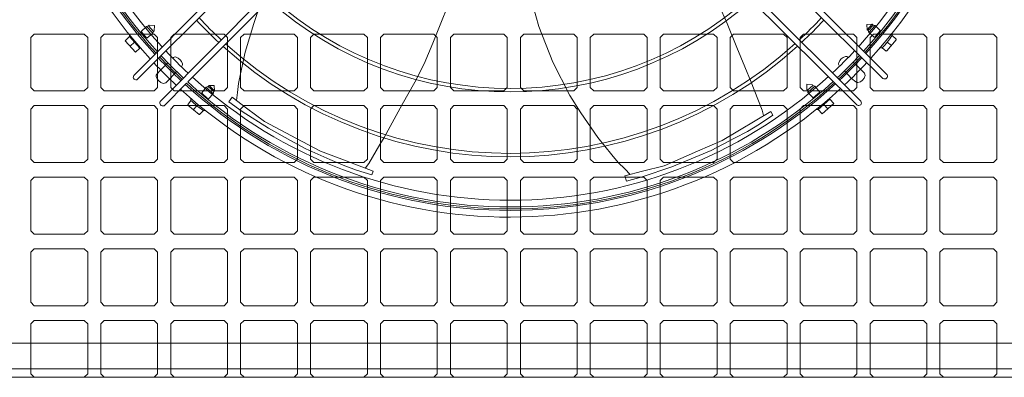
# Model space of a CAD drawing. Header units: millimetres. Extents: x 11633 to 96114, y -4650 to 25050.
# Tile 17 of 25: x 89480 to 90187, y 7025 to 7282. Entities that reach past the tile are written whole.
import ezdxf

# ---------------------------------------------------------------- set-up
doc = ezdxf.new("R2010")
doc.units = ezdxf.units.MM
doc.layers.get('0').update_dxf_attribs({"lineweight": 9})

msp = doc.modelspace()

# ---------------------------------------------------------------- linework, layer by layer
at = {"lineweight": 15}
for p, q in [((89562.09, 7241.75), (89778.42, 7460.1)), ((89781.96, 7456.62), (89564.82, 7239.1)), ((90100.18, 7239.63), (89881.96, 7455.91)), ((89885.61, 7459.62), (90103.27, 7242.32)), ((89581.13, 7223.22), (89797.41, 7441.43)), ((89866.78, 7440.46), (90084.3, 7223.32)), ((89801.13, 7437.79), (89600.84, 7237.18)), ((90081.65, 7220.58), (89863.3, 7436.92)), ((89571.18, 7277.13), (89567.38, 7273.44)), ((89571.18, 7277.13), (89572.68, 7277.46)), ((89575.77, 7272.21), (89571.18, 7277.13)), ((89573.28, 7277.98), (89572.68, 7277.46)), ((89576.18, 7273.5), (89572.68, 7277.46)), ((89573.28, 7277.98), (89577.08, 7277.82)), ((89577.08, 7277.82), (89576.74, 7273.94)), ((90088.68, 7278.45), (90092.49, 7278.6)), ((90088.68, 7278.45), (90092.49, 7278.6)), ((90088.84, 7274.72), (90088.68, 7278.45)), ((90088.84, 7274.72), (90088.68, 7278.45)), ((90092.49, 7278.6), (90088.84, 7274.72)), ((90093.07, 7278), (90089.49, 7274.12)), ((90089.98, 7272.66), (90094.67, 7277.68)), ((90092.49, 7278.6), (90093.07, 7278)), ((90094.67, 7277.68), (90093.07, 7278)), ((90094.67, 7277.68), (90098.25, 7274.2)), ((89490.61, 7271.63), (89488.16, 7269.18)), ((89490.61, 7271.63), (89526.55, 7271.63)), ((89529, 7269.18), (89526.55, 7271.63)), ((89540.83, 7271.63), (89538.38, 7269.18)), ((89540.83, 7271.63), (89576.77, 7271.63)), ((89555.89, 7266.8), (89559, 7269.8)), ((89559, 7269.8), (89559, 7271.11)), ((89559, 7269.8), (89566.4, 7261.35)), ((89567.38, 7273.44), (89571.42, 7268.66)), ((89571.42, 7268.66), (89575.77, 7272.21)), ((89575.77, 7272.21), (89576.18, 7273.5)), ((89576.74, 7273.94), (89576.18, 7273.5)), ((89579.22, 7269.18), (89576.77, 7271.63)), ((89591.06, 7271.63), (89588.61, 7269.18)), ((89591.06, 7271.63), (89627, 7271.63)), ((89629.45, 7269.18), (89627, 7271.63)), ((89641.28, 7271.63), (89638.83, 7269.18)), ((89641.28, 7271.63), (89677.22, 7271.63)), ((89679.67, 7269.18), (89677.22, 7271.63)), ((89691.51, 7271.63), (89689.06, 7269.18)), ((89691.51, 7271.63), (89727.45, 7271.63)), ((89729.9, 7269.18), (89727.45, 7271.63)), ((89741.73, 7271.63), (89739.28, 7269.18)), ((89741.73, 7271.63), (89777.67, 7271.63)), ((89780.12, 7269.18), (89777.67, 7271.63)), ((89791.96, 7271.63), (89789.51, 7269.18)), ((89791.96, 7271.63), (89827.9, 7271.63)), ((89830.35, 7269.18), (89827.9, 7271.63)), ((89842.18, 7271.63), (89839.73, 7269.18)), ((89842.18, 7271.63), (89878.12, 7271.63)), ((89880.57, 7269.18), (89878.12, 7271.63)), ((89892.41, 7271.63), (89889.96, 7269.18)), ((89892.41, 7271.63), (89928.35, 7271.63)), ((89930.8, 7269.18), (89928.35, 7271.63)), ((89942.63, 7271.63), (89940.18, 7269.18)), ((89942.63, 7271.63), (89978.57, 7271.63)), ((89981.02, 7269.18), (89978.57, 7271.63)), ((89992.86, 7271.63), (89990.41, 7269.18)), ((89992.86, 7271.63), (90028.8, 7271.63)), ((90031.25, 7269.18), (90028.8, 7271.63)), ((90043.08, 7271.63), (90040.63, 7269.18)), ((90043.08, 7271.63), (90079.02, 7271.63)), ((90081.47, 7269.18), (90079.02, 7271.63)), ((90089.49, 7274.12), (90088.84, 7274.72)), ((90089.98, 7272.66), (90089.49, 7274.12)), ((90093.93, 7269.38), (90089.98, 7272.66)), ((90093.31, 7271.63), (90090.86, 7269.18)), ((90093.31, 7271.63), (90129.25, 7271.63)), ((90093.93, 7269.38), (90094.3, 7269.41)), ((90098.26, 7273.84), (90094.3, 7269.41)), ((90098.26, 7273.84), (90098.25, 7274.2)), ((90106.76, 7270.6), (90106.76, 7272.17)), ((90106.76, 7270.6), (90109.65, 7267.87)), ((90131.7, 7269.18), (90129.25, 7271.63)), ((90143.53, 7271.63), (90141.08, 7269.18)), ((90143.53, 7271.63), (90179.47, 7271.63)), ((90181.92, 7269.18), (90179.47, 7271.63)), ((89488.16, 7233.24), (89488.16, 7269.18)), ((89529, 7233.24), (89529, 7269.18)), ((89538.38, 7233.24), (89538.38, 7269.18)), ((89563.26, 7258.57), (89555.89, 7266.8)), ((89562.6, 7265.69), (89559.47, 7262.79)), ((89579.22, 7233.24), (89579.22, 7269.18)), ((89588.61, 7233.24), (89588.61, 7269.18)), ((89629.45, 7233.24), (89629.45, 7269.18)), ((89638.83, 7233.24), (89638.83, 7269.18)), ((89679.67, 7233.24), (89679.67, 7269.18)), ((89689.06, 7233.24), (89689.06, 7269.18)), ((89729.9, 7233.24), (89729.9, 7269.18)), ((89739.28, 7233.24), (89739.28, 7269.18)), ((89780.12, 7233.24), (89780.12, 7269.18)), ((89789.51, 7233.24), (89789.51, 7269.18)), ((89830.35, 7233.24), (89830.35, 7269.18)), ((89839.73, 7233.24), (89839.73, 7269.18)), ((89880.57, 7233.24), (89880.57, 7269.18)), ((89889.96, 7233.24), (89889.96, 7269.18)), ((89930.8, 7233.24), (89930.8, 7269.18)), ((89940.18, 7233.24), (89940.18, 7269.18)), ((89981.02, 7233.24), (89981.02, 7269.18)), ((89990.41, 7233.24), (89990.41, 7269.18)), ((90031.25, 7233.24), (90031.25, 7269.18)), ((90040.63, 7233.24), (90040.63, 7269.18)), ((90081.47, 7233.24), (90081.47, 7269.18)), ((90090.86, 7233.24), (90090.86, 7269.18)), ((90109.67, 7267.51), (90102.9, 7259.45)), ((90103.28, 7265.89), (90106.2, 7263.37)), ((90109.67, 7267.51), (90109.65, 7267.87)), ((90131.7, 7233.24), (90131.7, 7269.18)), ((90141.08, 7233.24), (90141.08, 7269.18)), ((90181.92, 7233.24), (90181.92, 7269.18)), ((89566.4, 7261.35), (89563.26, 7258.57)), ((89566.4, 7261.35), (89567.13, 7261.35)), ((90099.49, 7261.62), (90098, 7261.62)), ((90102.54, 7259.4), (90099.49, 7261.62)), ((90102.54, 7259.4), (90102.9, 7259.45)), ((89581.28, 7245.74), (89586.62, 7250.93)), ((90083.92, 7246.44), (90078.66, 7251.31)), ((89578.68, 7242.83), (89581.28, 7245.74)), ((89587.94, 7239.48), (89592.82, 7244.74)), ((90077.66, 7239.78), (90072.47, 7245.11)), ((90083.92, 7246.44), (90086.81, 7243.51)), ((90087.32, 7241.79), (90086.81, 7243.51)), ((89585.02, 7236.58), (89583.29, 7236.08)), ((89599.88, 7236.22), (89583.82, 7220.13)), ((89587.94, 7239.48), (89585.02, 7236.58)), ((89615.62, 7233.91), (89616.23, 7234.56)), ((89616.23, 7234.56), (89619.96, 7234.72)), ((89616.23, 7234.56), (89619.96, 7234.72)), ((89620.1, 7230.91), (89616.23, 7234.56)), ((89619.96, 7234.72), (89620.1, 7230.91)), ((89619.96, 7234.72), (89620.1, 7230.91)), ((90045.41, 7231.78), (90045.58, 7235.57)), ((90045.58, 7235.57), (90049.46, 7235.23)), ((90049.9, 7234.67), (90045.94, 7231.18)), ((90051.19, 7234.27), (90046.27, 7229.68)), ((90049.46, 7235.23), (90049.9, 7234.67)), ((90051.19, 7234.27), (90049.9, 7234.67)), ((90054.74, 7229.91), (90051.19, 7234.27)), ((90080.57, 7237.18), (90077.66, 7239.78)), ((89490.61, 7230.79), (89488.16, 7233.24)), ((89490.61, 7230.79), (89526.55, 7230.79)), ((89529, 7233.24), (89526.55, 7230.79)), ((89540.83, 7230.79), (89538.38, 7233.24)), ((89540.83, 7230.79), (89576.77, 7230.79)), ((89579.22, 7233.24), (89576.77, 7230.79)), ((89591.06, 7230.79), (89588.61, 7233.24)), ((89591.06, 7230.79), (89627, 7230.79)), ((89610.89, 7229.46), (89614.16, 7233.42)), ((89610.89, 7229.46), (89610.91, 7229.1)), ((89615.34, 7225.14), (89610.91, 7229.1)), ((89614.16, 7233.42), (89615.62, 7233.91)), ((89614.16, 7233.42), (89619.18, 7228.73)), ((89619.51, 7230.33), (89615.62, 7233.91)), ((89619.18, 7228.73), (89615.7, 7225.15)), ((89619.18, 7228.73), (89619.51, 7230.33)), ((89620.1, 7230.91), (89619.51, 7230.33)), ((89629.45, 7233.24), (89627, 7230.79)), ((89641.28, 7230.79), (89638.83, 7233.24)), ((89641.28, 7230.79), (89677.22, 7230.79)), ((89679.67, 7233.24), (89677.22, 7230.79)), ((89691.51, 7230.79), (89689.06, 7233.24)), ((89691.51, 7230.79), (89727.45, 7230.79)), ((89729.9, 7233.24), (89727.45, 7230.79)), ((89741.73, 7230.79), (89739.28, 7233.24)), ((89741.73, 7230.79), (89777.67, 7230.79)), ((89780.12, 7233.24), (89777.67, 7230.79)), ((89791.96, 7230.79), (89789.51, 7233.24)), ((89791.96, 7230.79), (89827.9, 7230.79)), ((89830.35, 7233.24), (89827.9, 7230.79)), ((89842.18, 7230.79), (89839.73, 7233.24)), ((89842.18, 7230.79), (89878.12, 7230.79)), ((89880.57, 7233.24), (89878.12, 7230.79)), ((89892.41, 7230.79), (89889.96, 7233.24)), ((89892.41, 7230.79), (89928.35, 7230.79)), ((89930.8, 7233.24), (89928.35, 7230.79)), ((89942.63, 7230.79), (89940.18, 7233.24)), ((89942.63, 7230.79), (89978.57, 7230.79)), ((89981.02, 7233.24), (89978.57, 7230.79)), ((89992.86, 7230.79), (89990.41, 7233.24)), ((89992.86, 7230.79), (90028.8, 7230.79)), ((90031.25, 7233.24), (90028.8, 7230.79)), ((90043.08, 7230.79), (90040.63, 7233.24)), ((90043.08, 7230.79), (90079.02, 7230.79)), ((90045.41, 7231.78), (90045.94, 7231.18)), ((90046.27, 7229.68), (90045.94, 7231.18)), ((90046.27, 7229.68), (90049.96, 7225.88)), ((90049.96, 7225.88), (90054.74, 7229.91)), ((90081.47, 7233.24), (90079.02, 7230.79)), ((90093.31, 7230.79), (90090.86, 7233.24)), ((90093.31, 7230.79), (90129.25, 7230.79)), ((90131.7, 7233.24), (90129.25, 7230.79)), ((90143.53, 7230.79), (90141.08, 7233.24)), ((90143.53, 7230.79), (90179.47, 7230.79)), ((90181.92, 7233.24), (90179.47, 7230.79)), ((89490.61, 7220.18), (89488.16, 7217.73)), ((89490.61, 7220.18), (89526.55, 7220.18)), ((89529, 7217.73), (89526.55, 7220.18)), ((89540.83, 7220.18), (89538.38, 7217.73)), ((89540.83, 7220.18), (89576.77, 7220.18)), ((89579.22, 7217.73), (89576.77, 7220.18)), ((89591.06, 7220.18), (89588.61, 7217.73)), ((89591.06, 7220.18), (89627, 7220.18)), ((89600.91, 7220.86), (89603.12, 7223.91)), ((89600.91, 7220.86), (89600.95, 7220.5)), ((89609.01, 7213.73), (89600.95, 7220.5)), ((89603.12, 7223.91), (89603.12, 7225.4)), ((89607.39, 7220.12), (89604.88, 7217.2)), ((89615.34, 7225.14), (89615.7, 7225.15)), ((89629.45, 7217.73), (89627, 7220.18)), ((89641.28, 7220.18), (89638.83, 7217.73)), ((89641.28, 7220.18), (89677.22, 7220.18)), ((89679.67, 7217.73), (89677.22, 7220.18)), ((89691.51, 7220.18), (89689.06, 7217.73)), ((89691.51, 7220.18), (89727.45, 7220.18)), ((89729.9, 7217.73), (89727.45, 7220.18)), ((89741.73, 7220.18), (89739.28, 7217.73)), ((89741.73, 7220.18), (89777.67, 7220.18)), ((89780.12, 7217.73), (89777.67, 7220.18)), ((89791.96, 7220.18), (89789.51, 7217.73)), ((89791.96, 7220.18), (89827.9, 7220.18)), ((89830.35, 7217.73), (89827.9, 7220.18)), ((89842.18, 7220.18), (89839.73, 7217.73)), ((89842.18, 7220.18), (89878.12, 7220.18)), ((89880.57, 7217.73), (89878.12, 7220.18)), ((89892.41, 7220.18), (89889.96, 7217.73)), ((89892.41, 7220.18), (89928.35, 7220.18)), ((89930.8, 7217.73), (89928.35, 7220.18)), ((89942.63, 7220.18), (89940.18, 7217.73)), ((89942.63, 7220.18), (89978.57, 7220.18)), ((89981.02, 7217.73), (89978.57, 7220.18)), ((89992.86, 7220.18), (89990.41, 7217.73)), ((89992.86, 7220.18), (90028.8, 7220.18)), ((90031.25, 7217.73), (90028.8, 7220.18)), ((90043.08, 7220.18), (90040.63, 7217.73)), ((90043.08, 7220.18), (90079.02, 7220.18)), ((90053.6, 7217.49), (90062.04, 7224.9)), ((90064.83, 7221.75), (90056.6, 7214.38)), ((90057.71, 7221.1), (90060.6, 7217.97)), ((90062.04, 7224.9), (90062.04, 7225.63)), ((90062.04, 7224.9), (90064.83, 7221.75)), ((90081.47, 7217.73), (90079.02, 7220.18)), ((90093.31, 7220.18), (90090.86, 7217.73)), ((90093.31, 7220.18), (90129.25, 7220.18)), ((90131.7, 7217.73), (90129.25, 7220.18)), ((90143.53, 7220.18), (90141.08, 7217.73)), ((90143.53, 7220.18), (90179.47, 7220.18)), ((90181.92, 7217.73), (90179.47, 7220.18)), ((89488.16, 7181.79), (89488.16, 7217.73)), ((89529, 7181.79), (89529, 7217.73)), ((89538.38, 7181.79), (89538.38, 7217.73)), ((89579.22, 7181.79), (89579.22, 7217.73)), ((89588.61, 7181.79), (89588.61, 7217.73)), ((89609.01, 7213.73), (89609.38, 7213.75)), ((89612.1, 7216.64), (89609.38, 7213.75)), ((89612.1, 7216.64), (89613.67, 7216.64)), ((89629.45, 7181.79), (89629.45, 7217.73)), ((89638.83, 7181.79), (89638.83, 7217.73)), ((89679.67, 7181.79), (89679.67, 7217.73)), ((89689.06, 7181.79), (89689.06, 7217.73)), ((89729.9, 7181.79), (89729.9, 7217.73)), ((89739.28, 7181.79), (89739.28, 7217.73)), ((89780.12, 7181.79), (89780.12, 7217.73)), ((89789.51, 7181.79), (89789.51, 7217.73)), ((89830.35, 7181.79), (89830.35, 7217.73)), ((89839.73, 7181.79), (89839.73, 7217.73)), ((89880.57, 7181.79), (89880.57, 7217.73)), ((89889.96, 7181.79), (89889.96, 7217.73)), ((89930.8, 7181.79), (89930.8, 7217.73)), ((89940.18, 7181.79), (89940.18, 7217.73)), ((89981.02, 7181.79), (89981.02, 7217.73)), ((89990.41, 7181.79), (89990.41, 7217.73)), ((90031.25, 7181.79), (90031.25, 7217.73)), ((90040.63, 7181.79), (90040.63, 7217.73)), ((90053.6, 7217.49), (90052.29, 7217.49)), ((90056.6, 7214.38), (90053.6, 7217.49)), ((90081.47, 7181.79), (90081.47, 7217.73)), ((90090.86, 7181.79), (90090.86, 7217.73)), ((90131.7, 7181.79), (90131.7, 7217.73)), ((90141.08, 7181.79), (90141.08, 7217.73)), ((90181.92, 7181.79), (90181.92, 7217.73)), ((89490.61, 7179.34), (89488.16, 7181.79)), ((89490.61, 7179.34), (89526.55, 7179.34)), ((89529, 7181.79), (89526.55, 7179.34)), ((89540.83, 7179.34), (89538.38, 7181.79)), ((89540.83, 7179.34), (89576.77, 7179.34)), ((89579.22, 7181.79), (89576.77, 7179.34)), ((89591.06, 7179.34), (89588.61, 7181.79)), ((89591.06, 7179.34), (89627, 7179.34)), ((89629.45, 7181.79), (89627, 7179.34)), ((89641.28, 7179.34), (89638.83, 7181.79)), ((89641.28, 7179.34), (89677.22, 7179.34)), ((89679.67, 7181.79), (89677.22, 7179.34)), ((89691.51, 7179.34), (89689.06, 7181.79)), ((89691.51, 7179.34), (89727.45, 7179.34)), ((89729.9, 7181.79), (89727.45, 7179.34)), ((89741.73, 7179.34), (89739.28, 7181.79)), ((89741.73, 7179.34), (89777.67, 7179.34)), ((89780.12, 7181.79), (89777.67, 7179.34)), ((89791.96, 7179.34), (89789.51, 7181.79)), ((89791.96, 7179.34), (89827.9, 7179.34)), ((89830.35, 7181.79), (89827.9, 7179.34)), ((89842.18, 7179.34), (89839.73, 7181.79)), ((89842.18, 7179.34), (89878.12, 7179.34)), ((89880.57, 7181.79), (89878.12, 7179.34)), ((89892.41, 7179.34), (89889.96, 7181.79)), ((89892.41, 7179.34), (89928.35, 7179.34)), ((89930.8, 7181.79), (89928.35, 7179.34)), ((89942.63, 7179.34), (89940.18, 7181.79)), ((89942.63, 7179.34), (89978.57, 7179.34)), ((89981.02, 7181.79), (89978.57, 7179.34)), ((89992.86, 7179.34), (89990.41, 7181.79)), ((89992.86, 7179.34), (90028.8, 7179.34)), ((90031.25, 7181.79), (90028.8, 7179.34)), ((90043.08, 7179.34), (90040.63, 7181.79)), ((90043.08, 7179.34), (90079.02, 7179.34)), ((90081.47, 7181.79), (90079.02, 7179.34)), ((90093.31, 7179.34), (90090.86, 7181.79)), ((90093.31, 7179.34), (90129.25, 7179.34)), ((90131.7, 7181.79), (90129.25, 7179.34)), ((90143.53, 7179.34), (90141.08, 7181.79)), ((90143.53, 7179.34), (90179.47, 7179.34)), ((90181.92, 7181.79), (90179.47, 7179.34)), ((89490.61, 7168.73), (89488.16, 7166.28)), ((89488.16, 7130.34), (89488.16, 7166.28)), ((89490.61, 7168.73), (89526.55, 7168.73)), ((89529, 7166.28), (89526.55, 7168.73)), ((89529, 7130.34), (89529, 7166.28)), ((89540.83, 7168.73), (89538.38, 7166.28)), ((89538.38, 7130.34), (89538.38, 7166.28)), ((89540.83, 7168.73), (89576.77, 7168.73)), ((89579.22, 7166.28), (89576.77, 7168.73)), ((89579.22, 7130.34), (89579.22, 7166.28)), ((89591.06, 7168.73), (89588.61, 7166.28)), ((89588.61, 7130.34), (89588.61, 7166.28)), ((89591.06, 7168.73), (89627, 7168.73)), ((89629.45, 7166.28), (89627, 7168.73)), ((89629.45, 7130.34), (89629.45, 7166.28)), ((89641.28, 7168.73), (89638.83, 7166.28)), ((89638.83, 7130.34), (89638.83, 7166.28)), ((89641.28, 7168.73), (89677.22, 7168.73)), ((89679.67, 7166.28), (89677.22, 7168.73)), ((89679.67, 7130.34), (89679.67, 7166.28)), ((89691.51, 7168.73), (89689.06, 7166.28)), ((89689.06, 7130.34), (89689.06, 7166.28)), ((89691.51, 7168.73), (89727.45, 7168.73)), ((89729.9, 7166.28), (89727.45, 7168.73)), ((89729.9, 7130.34), (89729.9, 7166.28)), ((89741.73, 7168.73), (89739.28, 7166.28)), ((89739.28, 7130.34), (89739.28, 7166.28)), ((89741.73, 7168.73), (89777.67, 7168.73)), ((89780.12, 7166.28), (89777.67, 7168.73)), ((89780.12, 7130.34), (89780.12, 7166.28)), ((89791.96, 7168.73), (89789.51, 7166.28)), ((89789.51, 7130.34), (89789.51, 7166.28)), ((89791.96, 7168.73), (89827.9, 7168.73)), ((89830.35, 7166.28), (89827.9, 7168.73)), ((89830.35, 7130.34), (89830.35, 7166.28)), ((89842.18, 7168.73), (89839.73, 7166.28)), ((89839.73, 7130.34), (89839.73, 7166.28)), ((89842.18, 7168.73), (89878.12, 7168.73)), ((89880.57, 7166.28), (89878.12, 7168.73)), ((89880.57, 7130.34), (89880.57, 7166.28)), ((89892.41, 7168.73), (89889.96, 7166.28)), ((89889.96, 7130.34), (89889.96, 7166.28)), ((89892.41, 7168.73), (89928.35, 7168.73)), ((89930.8, 7166.28), (89928.35, 7168.73)), ((89930.8, 7130.34), (89930.8, 7166.28)), ((89942.63, 7168.73), (89940.18, 7166.28)), ((89940.18, 7130.34), (89940.18, 7166.28)), ((89942.63, 7168.73), (89978.57, 7168.73)), ((89981.02, 7166.28), (89978.57, 7168.73)), ((89981.02, 7130.34), (89981.02, 7166.28)), ((89992.86, 7168.73), (89990.41, 7166.28)), ((89990.41, 7130.34), (89990.41, 7166.28)), ((89992.86, 7168.73), (90028.8, 7168.73)), ((90031.25, 7166.28), (90028.8, 7168.73)), ((90031.25, 7130.34), (90031.25, 7166.28)), ((90043.08, 7168.73), (90040.63, 7166.28)), ((90040.63, 7130.34), (90040.63, 7166.28)), ((90043.08, 7168.73), (90079.02, 7168.73)), ((90081.47, 7166.28), (90079.02, 7168.73)), ((90081.47, 7130.34), (90081.47, 7166.28)), ((90093.31, 7168.73), (90090.86, 7166.28)), ((90090.86, 7130.34), (90090.86, 7166.28)), ((90093.31, 7168.73), (90129.25, 7168.73)), ((90131.7, 7166.28), (90129.25, 7168.73)), ((90131.7, 7130.34), (90131.7, 7166.28)), ((90143.53, 7168.73), (90141.08, 7166.28)), ((90141.08, 7130.34), (90141.08, 7166.28)), ((90143.53, 7168.73), (90179.47, 7168.73)), ((90181.92, 7166.28), (90179.47, 7168.73)), ((90181.92, 7130.34), (90181.92, 7166.28)), ((89490.61, 7127.89), (89488.16, 7130.34)), ((89529, 7130.34), (89526.55, 7127.89)), ((89540.83, 7127.89), (89538.38, 7130.34)), ((89579.22, 7130.34), (89576.77, 7127.89)), ((89591.06, 7127.89), (89588.61, 7130.34)), ((89629.45, 7130.34), (89627, 7127.89)), ((89641.28, 7127.89), (89638.83, 7130.34)), ((89679.67, 7130.34), (89677.22, 7127.89)), ((89691.51, 7127.89), (89689.06, 7130.34)), ((89729.9, 7130.34), (89727.45, 7127.89)), ((89741.73, 7127.89), (89739.28, 7130.34)), ((89780.12, 7130.34), (89777.67, 7127.89)), ((89791.96, 7127.89), (89789.51, 7130.34)), ((89830.35, 7130.34), (89827.9, 7127.89)), ((89842.18, 7127.89), (89839.73, 7130.34)), ((89880.57, 7130.34), (89878.12, 7127.89)), ((89892.41, 7127.89), (89889.96, 7130.34)), ((89930.8, 7130.34), (89928.35, 7127.89)), ((89942.63, 7127.89), (89940.18, 7130.34)), ((89981.02, 7130.34), (89978.57, 7127.89)), ((89992.86, 7127.89), (89990.41, 7130.34)), ((90031.25, 7130.34), (90028.8, 7127.89)), ((90043.08, 7127.89), (90040.63, 7130.34)), ((90081.47, 7130.34), (90079.02, 7127.89)), ((90093.31, 7127.89), (90090.86, 7130.34)), ((90131.7, 7130.34), (90129.25, 7127.89)), ((90143.53, 7127.89), (90141.08, 7130.34)), ((90181.92, 7130.34), (90179.47, 7127.89)), ((89490.61, 7127.89), (89526.55, 7127.89)), ((89540.83, 7127.89), (89576.77, 7127.89)), ((89591.06, 7127.89), (89627, 7127.89)), ((89641.28, 7127.89), (89677.22, 7127.89)), ((89691.51, 7127.89), (89727.45, 7127.89)), ((89741.73, 7127.89), (89777.67, 7127.89)), ((89791.96, 7127.89), (89827.9, 7127.89)), ((89842.18, 7127.89), (89878.12, 7127.89)), ((89892.41, 7127.89), (89928.35, 7127.89)), ((89942.63, 7127.89), (89978.57, 7127.89)), ((89992.86, 7127.89), (90028.8, 7127.89)), ((90043.08, 7127.89), (90079.02, 7127.89)), ((90093.31, 7127.89), (90129.25, 7127.89)), ((90143.53, 7127.89), (90179.47, 7127.89)), ((89490.61, 7117.28), (89488.16, 7114.83)), ((89488.16, 7078.89), (89488.16, 7114.83)), ((89490.61, 7117.28), (89526.55, 7117.28)), ((89529, 7114.83), (89526.55, 7117.28)), ((89529, 7078.89), (89529, 7114.83)), ((89540.83, 7117.28), (89538.38, 7114.83)), ((89538.38, 7078.89), (89538.38, 7114.83)), ((89540.83, 7117.28), (89576.77, 7117.28)), ((89579.22, 7114.83), (89576.77, 7117.28)), ((89579.22, 7078.89), (89579.22, 7114.83)), ((89591.06, 7117.28), (89588.61, 7114.83)), ((89588.61, 7078.89), (89588.61, 7114.83)), ((89591.06, 7117.28), (89627, 7117.28)), ((89629.45, 7114.83), (89627, 7117.28)), ((89629.45, 7078.89), (89629.45, 7114.83)), ((89641.28, 7117.28), (89638.83, 7114.83)), ((89638.83, 7078.89), (89638.83, 7114.83)), ((89641.28, 7117.28), (89677.22, 7117.28)), ((89679.67, 7114.83), (89677.22, 7117.28)), ((89679.67, 7078.89), (89679.67, 7114.83)), ((89691.51, 7117.28), (89689.06, 7114.83)), ((89689.06, 7078.89), (89689.06, 7114.83)), ((89691.51, 7117.28), (89727.45, 7117.28)), ((89729.9, 7114.83), (89727.45, 7117.28)), ((89729.9, 7078.89), (89729.9, 7114.83)), ((89741.73, 7117.28), (89739.28, 7114.83)), ((89739.28, 7078.89), (89739.28, 7114.83)), ((89741.73, 7117.28), (89777.67, 7117.28)), ((89780.12, 7114.83), (89777.67, 7117.28)), ((89780.12, 7078.89), (89780.12, 7114.83)), ((89791.96, 7117.28), (89789.51, 7114.83)), ((89789.51, 7078.89), (89789.51, 7114.83)), ((89791.96, 7117.28), (89827.9, 7117.28)), ((89830.35, 7114.83), (89827.9, 7117.28)), ((89830.35, 7078.89), (89830.35, 7114.83)), ((89842.18, 7117.28), (89839.73, 7114.83)), ((89839.73, 7078.89), (89839.73, 7114.83)), ((89842.18, 7117.28), (89878.12, 7117.28)), ((89880.57, 7114.83), (89878.12, 7117.28)), ((89880.57, 7078.89), (89880.57, 7114.83)), ((89892.41, 7117.28), (89889.96, 7114.83)), ((89889.96, 7078.89), (89889.96, 7114.83)), ((89892.41, 7117.28), (89928.35, 7117.28)), ((89930.8, 7114.83), (89928.35, 7117.28)), ((89930.8, 7078.89), (89930.8, 7114.83)), ((89942.63, 7117.28), (89940.18, 7114.83)), ((89940.18, 7078.89), (89940.18, 7114.83)), ((89942.63, 7117.28), (89978.57, 7117.28)), ((89981.02, 7114.83), (89978.57, 7117.28)), ((89981.02, 7078.89), (89981.02, 7114.83)), ((89992.86, 7117.28), (89990.41, 7114.83)), ((89990.41, 7078.89), (89990.41, 7114.83)), ((89992.86, 7117.28), (90028.8, 7117.28)), ((90031.25, 7114.83), (90028.8, 7117.28)), ((90031.25, 7078.89), (90031.25, 7114.83)), ((90043.08, 7117.28), (90040.63, 7114.83)), ((90040.63, 7078.89), (90040.63, 7114.83)), ((90043.08, 7117.28), (90079.02, 7117.28)), ((90081.47, 7114.83), (90079.02, 7117.28)), ((90081.47, 7078.89), (90081.47, 7114.83)), ((90093.31, 7117.28), (90090.86, 7114.83)), ((90090.86, 7078.89), (90090.86, 7114.83)), ((90093.31, 7117.28), (90129.25, 7117.28)), ((90131.7, 7114.83), (90129.25, 7117.28)), ((90131.7, 7078.89), (90131.7, 7114.83)), ((90143.53, 7117.28), (90141.08, 7114.83)), ((90141.08, 7078.89), (90141.08, 7114.83)), ((90143.53, 7117.28), (90179.47, 7117.28)), ((90181.92, 7114.83), (90179.47, 7117.28)), ((90181.92, 7078.89), (90181.92, 7114.83)), ((89490.61, 7076.44), (89488.16, 7078.89)), ((89529, 7078.89), (89526.55, 7076.44)), ((89540.83, 7076.44), (89538.38, 7078.89)), ((89579.22, 7078.89), (89576.77, 7076.44)), ((89591.06, 7076.44), (89588.61, 7078.89)), ((89629.45, 7078.89), (89627, 7076.44)), ((89641.28, 7076.44), (89638.83, 7078.89)), ((89679.67, 7078.89), (89677.22, 7076.44)), ((89691.51, 7076.44), (89689.06, 7078.89)), ((89729.9, 7078.89), (89727.45, 7076.44)), ((89741.73, 7076.44), (89739.28, 7078.89)), ((89780.12, 7078.89), (89777.67, 7076.44)), ((89791.96, 7076.44), (89789.51, 7078.89)), ((89830.35, 7078.89), (89827.9, 7076.44)), ((89842.18, 7076.44), (89839.73, 7078.89)), ((89880.57, 7078.89), (89878.12, 7076.44)), ((89892.41, 7076.44), (89889.96, 7078.89)), ((89930.8, 7078.89), (89928.35, 7076.44)), ((89942.63, 7076.44), (89940.18, 7078.89)), ((89981.02, 7078.89), (89978.57, 7076.44)), ((89992.86, 7076.44), (89990.41, 7078.89)), ((90031.25, 7078.89), (90028.8, 7076.44)), ((90043.08, 7076.44), (90040.63, 7078.89)), ((90081.47, 7078.89), (90079.02, 7076.44)), ((90093.31, 7076.44), (90090.86, 7078.89)), ((90131.7, 7078.89), (90129.25, 7076.44)), ((90143.53, 7076.44), (90141.08, 7078.89)), ((90181.92, 7078.89), (90179.47, 7076.44)), ((89490.61, 7076.44), (89526.55, 7076.44)), ((89540.83, 7076.44), (89576.77, 7076.44)), ((89591.06, 7076.44), (89627, 7076.44)), ((89641.28, 7076.44), (89677.22, 7076.44)), ((89691.51, 7076.44), (89727.45, 7076.44)), ((89741.73, 7076.44), (89777.67, 7076.44)), ((89791.96, 7076.44), (89827.9, 7076.44)), ((89842.18, 7076.44), (89878.12, 7076.44)), ((89892.41, 7076.44), (89928.35, 7076.44)), ((89942.63, 7076.44), (89978.57, 7076.44)), ((89992.86, 7076.44), (90028.8, 7076.44)), ((90043.08, 7076.44), (90079.02, 7076.44)), ((90093.31, 7076.44), (90129.25, 7076.44)), ((90143.53, 7076.44), (90179.47, 7076.44)), ((89490.61, 7065.83), (89488.16, 7063.38)), ((89490.61, 7065.83), (89526.55, 7065.83)), ((89529, 7063.38), (89526.55, 7065.83)), ((89540.83, 7065.83), (89538.38, 7063.38)), ((89540.83, 7065.83), (89576.77, 7065.83)), ((89579.22, 7063.38), (89576.77, 7065.83)), ((89591.06, 7065.83), (89588.61, 7063.38)), ((89591.06, 7065.83), (89627, 7065.83)), ((89629.45, 7063.38), (89627, 7065.83)), ((89641.28, 7065.83), (89638.83, 7063.38)), ((89641.28, 7065.83), (89677.22, 7065.83)), ((89679.67, 7063.38), (89677.22, 7065.83)), ((89691.51, 7065.83), (89689.06, 7063.38)), ((89691.51, 7065.83), (89727.45, 7065.83)), ((89729.9, 7063.38), (89727.45, 7065.83)), ((89741.73, 7065.83), (89739.28, 7063.38)), ((89741.73, 7065.83), (89777.67, 7065.83)), ((89780.12, 7063.38), (89777.67, 7065.83)), ((89791.96, 7065.83), (89789.51, 7063.38)), ((89791.96, 7065.83), (89827.9, 7065.83)), ((89830.35, 7063.38), (89827.9, 7065.83)), ((89842.18, 7065.83), (89839.73, 7063.38)), ((89842.18, 7065.83), (89878.12, 7065.83)), ((89880.57, 7063.38), (89878.12, 7065.83)), ((89892.41, 7065.83), (89889.96, 7063.38)), ((89892.41, 7065.83), (89928.35, 7065.83)), ((89930.8, 7063.38), (89928.35, 7065.83)), ((89942.63, 7065.83), (89940.18, 7063.38)), ((89942.63, 7065.83), (89978.57, 7065.83)), ((89981.02, 7063.38), (89978.57, 7065.83)), ((89992.86, 7065.83), (89990.41, 7063.38)), ((89992.86, 7065.83), (90028.8, 7065.83)), ((90031.25, 7063.38), (90028.8, 7065.83)), ((90043.08, 7065.83), (90040.63, 7063.38)), ((90043.08, 7065.83), (90079.02, 7065.83)), ((90081.47, 7063.38), (90079.02, 7065.83)), ((90093.31, 7065.83), (90090.86, 7063.38)), ((90093.31, 7065.83), (90129.25, 7065.83)), ((90131.7, 7063.38), (90129.25, 7065.83)), ((90143.53, 7065.83), (90141.08, 7063.38)), ((90143.53, 7065.83), (90179.47, 7065.83)), ((90181.92, 7063.38), (90179.47, 7065.83)), ((89488.16, 7027.44), (89488.16, 7063.38)), ((89529, 7027.44), (89529, 7063.38)), ((89538.38, 7027.44), (89538.38, 7063.38)), ((89579.22, 7027.44), (89579.22, 7063.38)), ((89588.61, 7027.44), (89588.61, 7063.38)), ((89629.45, 7027.44), (89629.45, 7063.38)), ((89638.83, 7027.44), (89638.83, 7063.38)), ((89679.67, 7027.44), (89679.67, 7063.38)), ((89689.06, 7027.44), (89689.06, 7063.38)), ((89729.9, 7027.44), (89729.9, 7063.38)), ((89739.28, 7027.44), (89739.28, 7063.38)), ((89780.12, 7027.44), (89780.12, 7063.38)), ((89789.51, 7027.44), (89789.51, 7063.38)), ((89830.35, 7027.44), (89830.35, 7063.38)), ((89839.73, 7027.44), (89839.73, 7063.38)), ((89880.57, 7027.44), (89880.57, 7063.38)), ((89889.96, 7027.44), (89889.96, 7063.38)), ((89930.8, 7027.44), (89930.8, 7063.38)), ((89940.18, 7027.44), (89940.18, 7063.38)), ((89981.02, 7027.44), (89981.02, 7063.38)), ((89990.41, 7027.44), (89990.41, 7063.38)), ((90031.25, 7027.44), (90031.25, 7063.38)), ((90040.63, 7027.44), (90040.63, 7063.38)), ((90081.47, 7027.44), (90081.47, 7063.38)), ((90090.86, 7027.44), (90090.86, 7063.38)), ((90131.7, 7027.44), (90131.7, 7063.38)), ((90141.08, 7027.44), (90141.08, 7063.38)), ((90181.92, 7027.44), (90181.92, 7063.38)), ((89391.37, 7049.49), (90276.81, 7049.49)), ((89409.74, 7031.11), (90258.43, 7031.11)), ((89415.87, 7024.99), (90252.31, 7024.99)), ((89490.61, 7024.99), (89488.16, 7027.44)), ((89490.61, 7024.99), (89526.55, 7024.99)), ((89529, 7027.44), (89526.55, 7024.99)), ((89540.83, 7024.99), (89538.38, 7027.44)), ((89540.83, 7024.99), (89576.77, 7024.99)), ((89579.22, 7027.44), (89576.77, 7024.99)), ((89591.06, 7024.99), (89588.61, 7027.44)), ((89591.06, 7024.99), (89627, 7024.99)), ((89629.45, 7027.44), (89627, 7024.99)), ((89641.28, 7024.99), (89638.83, 7027.44)), ((89641.28, 7024.99), (89677.22, 7024.99)), ((89679.67, 7027.44), (89677.22, 7024.99)), ((89691.51, 7024.99), (89689.06, 7027.44)), ((89691.51, 7024.99), (89727.45, 7024.99)), ((89729.9, 7027.44), (89727.45, 7024.99)), ((89741.73, 7024.99), (89739.28, 7027.44)), ((89741.73, 7024.99), (89777.67, 7024.99)), ((89780.12, 7027.44), (89777.67, 7024.99)), ((89791.96, 7024.99), (89789.51, 7027.44)), ((89791.96, 7024.99), (89827.9, 7024.99)), ((89830.35, 7027.44), (89827.9, 7024.99)), ((89842.18, 7024.99), (89839.73, 7027.44)), ((89842.18, 7024.99), (89878.12, 7024.99)), ((89880.57, 7027.44), (89878.12, 7024.99)), ((89892.41, 7024.99), (89889.96, 7027.44)), ((89892.41, 7024.99), (89928.35, 7024.99)), ((89930.8, 7027.44), (89928.35, 7024.99)), ((89942.63, 7024.99), (89940.18, 7027.44)), ((89942.63, 7024.99), (89978.57, 7024.99)), ((89981.02, 7027.44), (89978.57, 7024.99)), ((89992.86, 7024.99), (89990.41, 7027.44)), ((89992.86, 7024.99), (90028.8, 7024.99)), ((90031.25, 7027.44), (90028.8, 7024.99)), ((90043.08, 7024.99), (90040.63, 7027.44)), ((90043.08, 7024.99), (90079.02, 7024.99)), ((90081.47, 7027.44), (90079.02, 7024.99)), ((90093.31, 7024.99), (90090.86, 7027.44)), ((90093.31, 7024.99), (90129.25, 7024.99)), ((90131.7, 7027.44), (90129.25, 7024.99)), ((90143.53, 7024.99), (90141.08, 7027.44)), ((90143.53, 7024.99), (90179.47, 7024.99)), ((90181.92, 7027.44), (90179.47, 7024.99))]:
    msp.add_line(p, q, dxfattribs=at)
for points in [[(89814.57, 7384.05), (89813.9, 7376.72), (89811.77, 7366.58), (89807.31, 7352.48), (89801.95, 7334.05), (89795.51, 7314.06), (89790.61, 7298.87), (89784.62, 7284.15), (89776.85, 7265.05), (89770.78, 7250.12), (89764.07, 7237.06), (89754.92, 7220.97), (89747.7, 7207.84), (89741.87, 7197.25), (89738.94, 7192.26), (89730.92, 7178.63), (89728.63, 7175.6)], [(89838.25, 7382.34), (89838.19, 7360.5), (89839.31, 7342.05), (89840.79, 7327.91), (89846.54, 7300.33), (89853.03, 7276.99), (89863.01, 7251.42), (89875.39, 7227.52), (89883.14, 7214.91), (89895.36, 7197.19), (89905.55, 7184.92), (89910.11, 7179.44), (89914.68, 7174.76), (89918.6, 7170.74)], [(89944.8, 7356.17), (89947.71, 7351.78), (89956.54, 7338.47), (89964.31, 7324.61), (89974.4, 7306.63), (89982.28, 7292.58), (89988.32, 7279.19), (89995.19, 7262.01), (90000.95, 7248.17), (90005.6, 7237.01), (90007.67, 7231.61), (90013.33, 7216.84), (90014.27, 7213.16)], [(89651.32, 7287.74), (89648.24, 7279.21), (89642, 7258.61), (89638.77, 7242.99), (89637.32, 7236.01), (89636.51, 7229.52), (89635.82, 7223.94)], [(89733, 7170.45), (89734.03, 7173.17), (89709.72, 7182.34), (89696.16, 7187.45), (89679.04, 7196.51), (89655.94, 7208.72), (89643.1, 7218.47), (89632.73, 7226.34), (89630.4, 7222.96), (89639.89, 7216.05), (89658.82, 7203.98), (89674.63, 7195.23), (89685.6, 7189.16), (89702.84, 7181.56), (89712.41, 7177.34), (89722.03, 7173.82), (89733, 7170.45)], [(90021.02, 7213.36), (90019.54, 7215.87), (89997.21, 7202.58), (89984.76, 7195.17), (89967, 7187.42), (89943.05, 7176.98), (89927.43, 7173.02), (89914.81, 7169.82), (89915.99, 7165.89), (89927.31, 7169), (89948.55, 7176.28), (89965.25, 7183.18), (89976.84, 7187.97), (89993.53, 7196.71), (90002.79, 7201.57), (90011.54, 7206.89), (90021.02, 7213.36)]]:
    msp.add_lwpolyline(points, dxfattribs=at)
for centre, radius, start, end in [((89832.45, 7490.95), 350.87, 137.56043, 222.54207), ((89832.36, 7490.86), 345.96, 137.57549, 222.50366), ((89832.45, 7490.95), 344.93, 137.60374, 222.49515), ((89832.45, 7490.95), 343.58, 137.61382, 222.48423), ((89832.45, 7490.95), 343.58, 317.61382, 42.48423), ((89832.45, 7490.95), 344.93, 317.60374, 42.49515), ((89832.36, 7490.86), 345.96, 317.61668, 42.50322), ((89832.45, 7490.95), 350.87, 317.56043, 42.54207), ((89832.45, 7490.95), 338.71, 137.65072, 222.44426), ((89832.45, 7490.95), 338.71, 317.65072, 42.44426), ((89832.45, 7490.95), 260.97, 228.42743, 311.60289), ((89832.45, 7490.95), 258.46, 228.46038, 311.56721), ((89832.45, 7490.95), 307.57, 222.91093, 227.11201), ((89832.45, 7490.95), 305.06, 222.89329, 227.12733), ((89832.45, 7490.95), 305.06, 312.89329, 317.12733), ((89832.45, 7490.95), 307.57, 312.91093, 317.11201), ((90053.74, 7306.09), 63.8, 315.80686, 326.19723), ((89832.45, 7490.95), 307.57, 227.91463, 312.1584), ((89832.45, 7490.95), 305.06, 227.9383, 312.13276), ((89832.45, 7490.95), 343.58, 223.13519, 226.91728), ((89832.45, 7490.95), 338.71, 223.10767, 226.94117), ((89832.45, 7490.95), 338.71, 313.10767, 316.94117), ((89832.45, 7490.95), 343.58, 313.13519, 316.91728), ((89832.45, 7490.95), 344.93, 313.1427, 316.91075), ((90075.15, 7248.56), 7.21, 106.0809, 160.21614), ((90073.68, 7253.68), 1.89, 44.59064, 106.0809), ((89832.45, 7490.95), 350.87, 223.175, 226.88271), ((89832.36, 7490.86), 345.96, 223.14855, 226.90601), ((89832.45, 7490.95), 344.93, 223.1427, 226.91075), ((89591.87, 7253.26), 1.89, 70.21614, 150.48175), ((89590.07, 7248.25), 7.21, 16.0809, 70.21614), ((89595.19, 7249.72), 1.89, 304.71154, 16.0809), ((90070.14, 7250.37), 1.89, 160.21614, 223.08762), ((89832.36, 7490.86), 345.96, 313.169, 316.92638), ((89832.45, 7490.95), 350.87, 313.175, 316.88271), ((89563.66, 7240.63), 1.93, 144.46543, 307.14348), ((89580.08, 7241.57), 1.89, 138.11217, 191.55055), ((89584.68, 7242.51), 6.58, 191.55055, 257.77014), ((90080.88, 7243.18), 6.58, 281.55055, 347.77014), ((90101.29, 7241.47), 2.15, 238.78422, 23.33427), ((89832.36, 7490.86), 345.96, 227.59623, 312.52404), ((89832.45, 7490.95), 344.93, 227.60374, 312.49515), ((89832.45, 7490.95), 343.58, 227.61382, 312.48423), ((89832.45, 7490.95), 338.71, 227.65072, 312.44426), ((90081.82, 7238.58), 1.89, 228.11217, 281.55055), ((89832.45, 7490.95), 350.87, 227.56043, 312.54207), ((89582.97, 7222.11), 2.15, 148.78422, 293.33427), ((89647.6, 7269.65), 63.8, 225.80686, 236.19723), ((90082.77, 7222.15), 1.93, 234.46543, 37.14348)]:
    msp.add_arc(centre, radius, start, end, dxfattribs=at)

doc.saveas('drawing.dxf')
